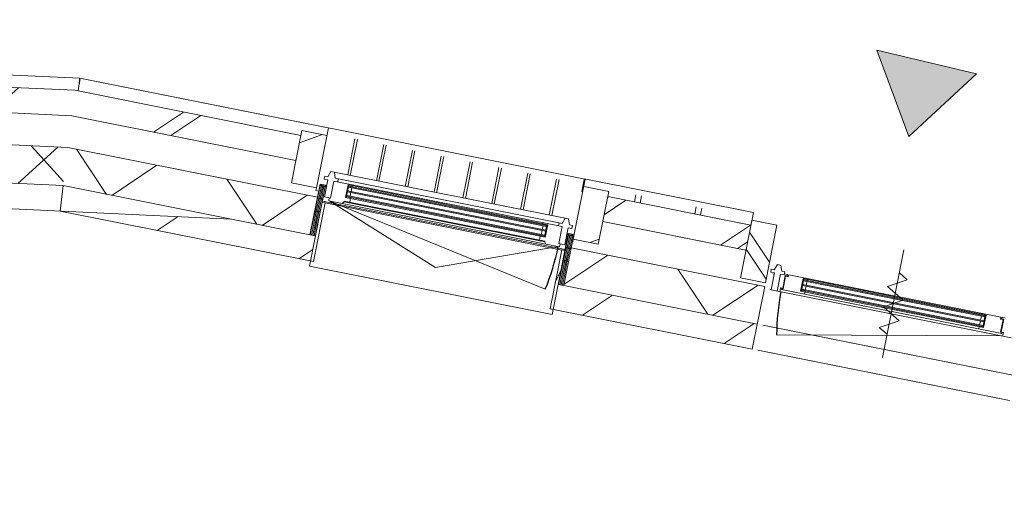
# Model space of a CAD drawing. Header units: metres. Extents: x 136266 to 136452, y 453403 to 453560.
# Tile 117 of 133: x 136335.89 to 136339.75, y 453521.17 to 453523.05. Entities that reach past the tile are written whole.
import ezdxf

# ---------------------------------------------------------------- set-up
doc = ezdxf.new("R2010")
doc.units = ezdxf.units.M
for name, color, linetype, lineweight in [('A-DETL-BEBOUWING', 253, 'Continuous', 9), ('A-DETL-GENF', 92, 'Continuous', 5), ('A-DETL-GENF-4', 252, 'Continuous', 9), ('A-FLOR', 192, 'Continuous', 5)]:
    doc.layers.add(name, color=color, linetype=linetype, lineweight=lineweight)

# ---------------------------------------------------------------- blocks, each defined once
blk = doc.blocks.new('859-DO-0010 29-09-2022')
at = {"layer": 'A-DETL-BEBOUWING'}
h = blk.add_hatch(dxfattribs=at)
h.set_pattern_fill('FP_1442', color=256, angle=44.99999999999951, style=0, pattern_type=2)
h.set_pattern_definition([(238.9589999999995, (49255.18949423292, 81378.17516534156), (363.4539354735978, -218.7392895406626), []), (328.9589999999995, (49255.18949423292, 81378.17516534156), (218.7392895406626, 363.4539354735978), [])])
h.paths.add_polyline_path([(46483.80974447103, 80534.71811677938), (47440.02739980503, 80772.40860649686), (47403.84251231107, 80917.97870616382), (46436.68759508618, 80677.56950160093), (46452.52398875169, 80629.56127627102)])
h.paths.add_polyline_path([(48423.11080622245, 81016.77721337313), (49172.89928832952, 81203.15485501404), (49136.71440083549, 81348.72495468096), (48386.92591872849, 81162.34731304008)])
h.paths.add_polyline_path([(51904.76482541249, 81882.22457698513), (52098.94168856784, 81930.49182392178), (52073.69116357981, 82078.77991772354), (51868.57993791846, 82027.79467665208)])
h = blk.add_hatch(dxfattribs=at)
h.set_pattern_fill('FP_1441', color=256, angle=44.99999999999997, style=0, pattern_type=2)
h.set_pattern_definition([(58.95899999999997, (1164.560320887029, 289.4789096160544), (-342.7194111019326, 206.2605276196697), [])])
h.paths.add_polyline_path([(46515.22919903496, 80439.48502562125), (47485.50093941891, 80680.66899021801), (47461.37768108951, 80777.71572332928), (47133.28465141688, 80696.16044931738)])
h.paths.add_polyline_path([(48425.8837832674, 80914.42336342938), (49197.02254665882, 81106.1081219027), (49172.89928832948, 81203.15485501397), (48401.76052493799, 81011.47009654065), (48423.11080622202, 80925.57891959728)])
h.paths.add_polyline_path([(51928.88808374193, 81785.17784387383), (52115.77537189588, 81831.63309472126), (51921.86959875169, 81813.41287872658), (51924.5041875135, 81802.81405211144)])
h = blk.add_hatch(color=256, dxfattribs=at)
h.paths.add_polyline_path([(49274.65522063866, 81392.80250261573), (49288.24176327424, 81396.17975878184), (49287.27683294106, 81400.06162810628), (49273.69029030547, 81396.68437194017)])
h.paths.add_polyline_path([(49263.55852180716, 81437.44399984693), (49277.14506444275, 81440.82125601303), (49276.18013410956, 81444.70312533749), (49262.59359147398, 81441.32586917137)])
h.paths.add_polyline_path([(49963.68702572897, 81564.0776367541), (49977.27356836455, 81567.45489292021), (49976.30863803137, 81571.3367622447), (49962.72209539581, 81567.95950607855)])
h.paths.add_polyline_path([(49952.59032689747, 81608.7191339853), (49966.17686953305, 81612.09639015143), (49965.21193919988, 81615.97825947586), (49951.6253965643, 81612.60100330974)])
for points in [[(49264.52345214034, 81433.56213052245), (49967.14179986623, 81608.21452082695), (49966.17686953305, 81612.09639015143), (49263.55852180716, 81437.44399984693)], [(49269.1068712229, 81415.12325123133), (49971.72521894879, 81589.77564153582), (49970.76028861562, 81593.65751086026), (49268.14194088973, 81419.00512055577)], [(49273.69029030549, 81396.68437194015), (49976.30863803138, 81571.33676224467), (49975.3437076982, 81575.21863156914), (49272.72535997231, 81400.56624126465)], [(47496.36673331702, 81005.89496476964), (48264.00639222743, 81196.70993815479), (48263.04146189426, 81200.59180747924), (47495.40180298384, 81009.7768340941)], [(47500.9501523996, 80987.4560854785), (48268.58981131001, 81178.27105886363), (48267.62488097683, 81182.1529281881), (47499.98522206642, 80991.33795480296)], [(47505.53357148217, 80969.01720618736), (48273.17323039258, 81159.83217957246), (48272.20830005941, 81163.71404889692), (47504.568641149, 80972.89907551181)]]:
    blk.add_hatch(color=256, dxfattribs=at).paths.add_polyline_path(points)
h = blk.add_hatch(dxfattribs=at)
h.set_pattern_fill('FP_1463', color=256, angle=44.99999999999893, style=0, pattern_type=2)
h.set_pattern_definition([(328.958999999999, (49008.30740422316, 81450.76250485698), (206.2605276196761, 342.7194111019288), []), (328.958999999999, (49297.78702094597, 80286.20147686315), (206.2605276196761, 342.7194111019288), [])])
h.paths.add_polyline_path([(49036.04917897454, 81339.15870631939), (49133.09591208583, 81363.28196464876), (49077.61241792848, 81586.48945080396), (48980.56568481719, 81562.36619247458), (49032.57224050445, 81353.14626617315)])
h = blk.add_hatch(dxfattribs=at)
h.set_pattern_fill('FP_1443', color=256, angle=45.00000000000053, style=0, pattern_type=2)
h.set_pattern_definition([(238.9590000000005, (47675.69962125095, 81217.40171071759), (342.7194111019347, -206.2605276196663), []), (238.9590000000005, (46511.13859325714, 80927.9235082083), (342.7194111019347, -206.2605276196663), [])])
h.paths.add_polyline_path([(46397.42382557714, 80796.61348767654), (47265.96656564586, 81012.51030580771), (47241.84330731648, 81109.557038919), (46366.00905932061, 80891.84774422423), (46381.71644244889, 80844.23061595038)])
h.paths.add_polyline_path([(48454.78904625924, 81308.0202203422), (49009.51359481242, 81445.91011274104), (48985.39033648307, 81542.95684585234), (48430.66578792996, 81405.06695345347), (48443.57190142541, 81353.14626617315)])
h = blk.add_hatch(dxfattribs=at)
h.set_pattern_fill('FP_1462', color=256, scale=0.9999999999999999, angle=103.9592998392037, style=0, pattern_type=2)
h.set_pattern_definition([(45.00029983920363, (-0.0005293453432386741, 0.0003287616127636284), (-282.8441926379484, 282.8412323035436), []), (45.00029983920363, (1199.999884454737, -0.0004958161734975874), (-282.8441926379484, 282.8412323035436), [])])
h.paths.add_polyline_path([(48379.45324564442, 81196.55490221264), (48476.49997875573, 81220.67816054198), (48425.8411362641, 81424.47630007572), (48328.79440315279, 81400.3530417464), (48375.17102320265, 81213.78208159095)])
h = blk.add_hatch(color=256, dxfattribs=at)
h.paths.add_polyline_path([(47506.49850181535, 80965.1353368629), (47520.08504445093, 80968.51259302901), (47519.12011411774, 80972.39446235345), (47505.53357148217, 80969.01720618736)])
h.paths.add_polyline_path([(47495.40180298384, 81009.7768340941), (47508.98834561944, 81013.15409026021), (47508.02341528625, 81017.03595958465), (47494.43687265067, 81013.65870341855)])
h.paths.add_polyline_path([(48260.55161809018, 81152.57305408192), (48274.13816072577, 81155.95031024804), (48273.17323039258, 81159.83217957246), (48259.58668775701, 81156.45492340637)])
h.paths.add_polyline_path([(48249.45491925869, 81197.21455131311), (48263.04146189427, 81200.59180747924), (48262.07653156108, 81204.47367680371), (48248.4899889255, 81201.09642063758)])
h = blk.add_hatch(dxfattribs=at)
h.set_pattern_fill('FP_418', color=256, angle=-76.04070016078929, style=0, pattern_type=2)
h.set_pattern_definition([(103.9592998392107, (48376.15025079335, 81003.53374646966), (-49.29974042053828, -12.25461523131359), [50.79999999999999, 0, 0, 0]), (103.9592998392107, (48381.0802248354, 81004.7592079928), (-49.29974042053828, -12.25461523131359), [50.79999999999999, 0, 0, 0]), (103.9592998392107, (48386.01019887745, 81005.98466951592), (-49.29974042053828, -12.25461523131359), [50.79999999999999, 0, 0, 0]), (103.9592998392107, (48390.94017291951, 81007.21013103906), (-49.29974042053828, -12.25461523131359), [50.79999999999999, 0, 0, 0]), (103.9592998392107, (48395.87014696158, 81008.4355925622), (-49.29974042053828, -12.25461523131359), [50.79999999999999, 0, 0, 0]), (103.9592998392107, (48400.80012100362, 81009.66105408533), (-49.29974042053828, -12.25461523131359), [50.79999999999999, 0, 0, 0]), (103.9592998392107, (48405.73009504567, 81010.88651560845), (-49.29974042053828, -12.25461523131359), [50.79999999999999, 0, 0, 0]), (103.9592998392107, (48410.66006908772, 81012.11197713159), (-49.29974042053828, -12.25461523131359), [50.79999999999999, 0, 0, 0]), (103.9592998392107, (48415.59004312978, 81013.33743865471), (-49.29974042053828, -12.25461523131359), [50.79999999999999, 0, 0, 0]), (103.9592998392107, (48420.52001717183, 81014.56290017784), (-49.29974042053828, -12.25461523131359), [50.79999999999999, 0, 0, 0])])
h.paths.add_polyline_path([(48401.76052493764, 81011.47009654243), (48423.11080622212, 81016.77721337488), (48374.14059181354, 81213.78208159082), (48352.79031052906, 81208.47496475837)])
h = blk.add_hatch(dxfattribs=at)
h.set_pattern_fill('FP_1461', color=256, scale=0.9999999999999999, angle=103.9592998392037, style=0, pattern_type=2)
h.set_pattern_definition([(45.00029983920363, (-0.0005293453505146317, 0.0003287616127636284), (-282.8441926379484, 282.8412323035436), []), (45.00029983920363, (1199.999884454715, -0.0004958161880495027), (-282.8441926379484, 282.8412323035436), [])])
h.paths.add_polyline_path([(47287.67749814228, 80925.16824600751), (47384.72423125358, 80949.29150433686), (47334.06538876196, 81153.08964387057), (47237.01865565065, 81128.96638554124)])
h = blk.add_hatch(dxfattribs=at)
h.set_pattern_fill('FP_1486', color=256, style=0, pattern_type=2)
h.set_pattern_definition([(90, (0, 0), (-400, 2.449293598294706e-14), [])])
h.paths.add_polyline_path([(48413.75294162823, 80911.40795613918), (48425.88378326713, 80914.42336343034), (48369.19412619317, 81142.4831862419), (48357.06328455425, 81139.46777895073), (48388.88013257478, 81011.47009654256)])
h = blk.add_hatch(dxfattribs=at)
h.set_pattern_fill('FP_690', color=256, scale=0.9999999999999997, angle=-166.0407001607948, style=0, pattern_type=2)
h.set_pattern_definition([(103.9592998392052, (47487.72228371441, 80782.694374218), (49.29974042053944, 12.25461523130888), [50.79999999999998, 0, 0, 0]), (103.9592998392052, (47482.79230967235, 80781.46891269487), (49.29974042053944, 12.25461523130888), [50.79999999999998, 0, 0, 0]), (103.9592998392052, (47477.8623356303, 80780.24345117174), (49.29974042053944, 12.25461523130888), [50.79999999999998, 0, 0, 0]), (103.9592998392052, (47472.93236158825, 80779.01798964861), (49.29974042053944, 12.25461523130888), [50.79999999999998, 0, 0, 0]), (103.9592998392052, (47468.00238754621, 80777.79252812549), (49.29974042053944, 12.25461523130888), [50.79999999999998, 0, 0, 0]), (103.9592998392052, (47463.07241350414, 80776.56706660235), (49.29974042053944, 12.25461523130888), [50.79999999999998, 0, 0, 0]), (103.9592998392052, (47458.14243946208, 80775.34160507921), (49.29974042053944, 12.25461523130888), [50.79999999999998, 0, 0, 0]), (103.9592998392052, (47453.21246542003, 80774.11614355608), (49.29974042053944, 12.25461523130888), [50.79999999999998, 0, 0, 0]), (103.9592998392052, (47448.28249137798, 80772.89068203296), (49.29974042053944, 12.25461523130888), [50.79999999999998, 0, 0, 0]), (103.9592998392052, (47443.35251733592, 80771.66522050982), (49.29974042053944, 12.25461523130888), [50.79999999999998, 0, 0, 0])])
h.paths.add_polyline_path([(47391.05718539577, 80969.4134747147), (47440.02739980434, 80772.40860649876), (47461.37768108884, 80777.71572333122), (47412.40746668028, 80974.72059154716)])
h = blk.add_hatch(dxfattribs=at)
h.set_pattern_fill('FP_1453', color=256, angle=44.99999999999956, style=0, pattern_type=2)
h.set_pattern_definition([(247.5529999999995, (43637.32723397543, 79758.63971402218), (369.6932514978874, -152.7314630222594), []), (247.5529999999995, (42529.0957463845, 79298.39663806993), (369.6932514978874, -152.7314630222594), [])])
h.paths.add_polyline_path([(40954.45020213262, 78536.1730116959), (41269.42018895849, 78666.9785154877), (41231.06660379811, 78759.33111428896), (40908.64572223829, 78625.4312901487), (40931.54796218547, 78580.80215092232)])
h.paths.add_polyline_path([(42400.73952427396, 79136.80993370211), (42931.76696738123, 79357.34304837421), (42893.41338222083, 79449.69564717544), (42362.38593911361, 79229.1625325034), (42381.56273169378, 79182.98623310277)])
h.paths.add_polyline_path([(44063.08630269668, 79827.17446658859), (44594.11374580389, 80047.70758126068), (44555.76016064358, 80140.06018006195), (44024.73271753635, 79919.52706538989), (44043.90951011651, 79873.35076598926)])
h.paths.add_polyline_path([(45725.4330811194, 80517.5389994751), (46397.42382557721, 80796.61348767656), (46366.00905932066, 80891.84774422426), (45687.07949595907, 80609.89159827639), (45706.25628853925, 80563.71529887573)])
h = blk.add_hatch(dxfattribs=at)
h.set_pattern_fill('FP_1456', color=256, angle=44.99999999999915, style=0, pattern_type=2)
h.set_pattern_definition([(247.5529999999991, (43724.19883757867, 79551.08619607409), (392.0596932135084, -161.9717165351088), []), (337.5529999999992, (43724.19883757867, 79551.08619607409), (161.9717165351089, 392.0596932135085), [])])
h.paths.add_polyline_path([(41080.41634966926, 78290.7151172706), (41419.22151871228, 78431.41925632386), (41361.69114097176, 78569.94815452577), (41011.70962982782, 78424.60253494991)])
h.paths.add_polyline_path([(42461.88235917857, 78864.43123278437), (43135.13280443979, 79144.0288686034), (43077.60242669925, 79282.5577668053), (42404.35198143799, 79002.96013098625)])
h.paths.add_polyline_path([(44070.66463029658, 79532.55068627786), (44790.4643529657, 79831.48001062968), (44732.93397522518, 79970.00890883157), (44013.13425255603, 79671.07958447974), (44061.55951858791, 79554.47512242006)])
h.paths.add_polyline_path([(45725.9961788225, 80220.00182830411), (46483.80974447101, 80534.71811677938), (46436.68759508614, 80677.56950160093), (45668.46580108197, 80358.53072650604)])
h = blk.add_hatch(dxfattribs=at)
h.set_pattern_fill('FP_1457', color=256, angle=44.99999999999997, style=0, pattern_type=2)
h.set_pattern_definition([(67.55299999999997, (1108.231487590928, 460.243075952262), (-369.6932514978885, 152.7314630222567), [])])
h.paths.add_polyline_path([(45744.0324691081, 80119.21077410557), (46515.22919903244, 80439.48502562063), (46483.81443277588, 80534.71928216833), (45705.68048922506, 80211.56403957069), (45731.74581925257, 80148.79611899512)])
at = {"layer": 'A-DETL-GENF'}
blk.add_hatch(color=256, dxfattribs=at).paths.add_polyline_path([(49531.28250672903, 82454.77472395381), (49139.70417175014, 82373.12665248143), (49396.72939284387, 82120.26693698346)])
for centre, radius, start, end in [((50057.31220669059, 81568.802622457), 880.0000000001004, 193.9592998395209, 204.959299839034), ((47454.54250911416, 80925.42923125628), 911.0000000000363, 2.959299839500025, 13.95929983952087)]:
    blk.add_arc(centre, radius, start, end)
blk.add_open_spline([(46363.34844493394, 80942.70795511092), (46363.30877322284, 80942.82790066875), (46363.88372590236, 80941.08260829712), (46366.49744540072, 80933.1698483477), (46368.95835990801, 80925.67998843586), (46370.22843724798, 80921.84898542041)], degree=3)
at = {"layer": 'A-DETL-BEBOUWING'}
for p, q in [((50023.93074973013, 81634.6959326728), (49201.94492027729, 81430.37193462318)), ((49259.68218948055, 81440.60217142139), (49968.1233411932, 81616.70195722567)), ((49966.17686953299, 81612.09639015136), (49263.55852180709, 81437.44399984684)), ((49264.52345214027, 81433.56213052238), (49967.14179986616, 81608.21452082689)), ((49950.66046623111, 81616.48287263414), (49952.59032689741, 81608.71913398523)), ((49965.21193919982, 81615.9782594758), (49977.27356836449, 81567.45489292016)), ((49965.21193919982, 81615.9782594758), (49980.18497035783, 81568.17859067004)), ((49968.1233411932, 81616.70195722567), (49980.18497035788, 81568.17859067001)), ((49977.27356836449, 81567.45489292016), (49968.12334119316, 81616.70195722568)), ((50025.86061039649, 81626.93219402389), (50023.93074973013, 81634.6959326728)), ((50025.37814522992, 81628.87312868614), (50037.5089868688, 81631.8885359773)), ((50036.05051737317, 81629.46513614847), (50025.86061039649, 81626.93219402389)), ((50040.42869435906, 81638.79688658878), (50028.7830863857, 81635.90209558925)), ((50028.7830863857, 81635.90209558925), (50030.23048188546, 81630.07929160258)), ((50048.35337912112, 81579.97130226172), (50036.05051737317, 81629.46513614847)), ((50037.5089868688, 81631.8885359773), (50049.81184861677, 81582.39470209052)), ((48973.32870731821, 81591.48021240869), (48318.26325881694, 81428.64821868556)), ((48973.3314973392, 81591.46898828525), (49036.04917897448, 81339.15870631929)), ((49077.61241792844, 81586.48945080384), (48980.56568481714, 81562.36619247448)), ((49133.09591208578, 81363.28196464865), (49077.61241792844, 81586.48945080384)), ((49164.96749573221, 81346.98926211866), (50095.64566626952, 81578.3313094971)), ((49200.88862947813, 81366.22262246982), (50054.89988085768, 81578.50729576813)), ((50057.31220669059, 81568.80262245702), (49259.49737261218, 81197.46518760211)), ((49970.76028861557, 81593.65751086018), (49268.14194088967, 81419.00512055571)), ((49269.10687122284, 81415.12325123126), (49971.72521894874, 81589.77564153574)), ((49980.18497035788, 81568.17859067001), (49271.74381864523, 81392.07880486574)), ((49975.34370769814, 81575.21863156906), (49272.72535997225, 81400.56624126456)), ((49273.69029030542, 81396.6843719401), (49976.30863803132, 81571.3367622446)), ((49953.5552572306, 81604.83726466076), (49957.17374597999, 81590.2802546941)), ((49958.13867631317, 81586.39838536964), (49961.75716506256, 81571.84137540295)), ((49962.72209539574, 81567.95950607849), (49963.68702572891, 81564.07763675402)), ((50058.5460545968, 81584.56579534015), (50047.47130975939, 81581.81290586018)), ((50054.17618310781, 81581.41869776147), (50048.35337912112, 81579.97130226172)), ((50054.89988085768, 81578.50729576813), (50054.17618310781, 81581.41869776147)), ((50058.5460545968, 81584.56579534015), (50062.16454334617, 81570.00878537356)), ((48985.39033648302, 81542.95684585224), (48430.6657879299, 81405.06695345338)), ((49963.68702572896, 81564.07763675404), (49965.61688639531, 81556.31389810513)), ((48768.23859788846, 81489.01997040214), (48761.47584930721, 81516.22618971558)), ((48790.07411283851, 81494.44770352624), (48783.31136425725, 81521.65392283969)), ((48534.11335425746, 81430.82260968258), (48527.35060567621, 81458.02882899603)), ((48555.9488692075, 81436.25034280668), (48549.18612062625, 81463.45656212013)), ((48321.55463563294, 81429.47828580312), (46363.34484273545, 80942.71897734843)), ((48318.40460770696, 81428.07957875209), (48318.26604883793, 81428.63699456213)), ((48323.54682473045, 81407.39268163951), (48318.90128493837, 81426.08146962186)), ((48321.55742565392, 81429.4670616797), (48379.45324564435, 81196.55490221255)), ((48425.84113626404, 81424.47630007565), (48328.79440315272, 81400.35304174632)), ((48476.49997875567, 81220.67816054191), (48425.84113626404, 81424.47630007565)), ((48454.7890462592, 81308.02022034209), (49009.51359481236, 81445.91011274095)), ((49142.75748707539, 81423.90295085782), (49131.11187910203, 81421.00815985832)), ((49131.11187910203, 81421.00815985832), (49134.00667010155, 81409.36255188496)), ((49134.00667010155, 81409.36255188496), (49148.56368006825, 81412.98104063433)), ((49145.21410889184, 81447.18309280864), (49142.75748707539, 81423.90295085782)), ((49158.80065152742, 81450.56034897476), (49145.21410889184, 81447.18309280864)), ((49148.56368006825, 81412.98104063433), (49164.96749573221, 81346.98926211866)), ((49171.87150700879, 81431.13992835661), (49158.80065152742, 81450.56034897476)), ((49171.85489601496, 81418.77062263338), (49186.41190598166, 81422.38911138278)), ((49188.25871167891, 81352.77884411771), (49171.85489601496, 81418.77062263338)), ((49183.51711498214, 81434.03471935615), (49171.87150700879, 81431.13992835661)), ((49186.41190598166, 81422.38911138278), (49183.51711498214, 81434.03471935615)), ((49197.09258362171, 81429.16577170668), (49185.44697564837, 81426.27098070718)), ((49191.26147413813, 81421.53372334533), (49203.39231577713, 81424.54913063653)), ((49203.56433588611, 81372.03988945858), (49191.26147413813, 81421.53372334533)), ((49203.87478094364, 81422.60819597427), (49193.68487396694, 81420.07525384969)), ((49193.68487396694, 81420.07525384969), (49205.98773571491, 81370.58141996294)), ((49198.53997912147, 81423.34296772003), (49197.09258362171, 81429.16577170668)), ((49201.94492027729, 81430.37193462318), (49203.87478094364, 81422.60819597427)), ((49271.74381864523, 81392.07880486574), (49259.68218948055, 81440.60217142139)), ((49259.68218948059, 81440.60217142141), (49274.6552206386, 81392.80250261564)), ((49262.59359147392, 81441.3258691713), (49274.6552206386, 81392.80250261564)), ((49271.74381864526, 81392.07880486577), (49262.59359147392, 81441.3258691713)), ((49277.14506444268, 81440.82125601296), (49275.21520377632, 81448.58499466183)), ((49281.72848352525, 81422.38237672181), (49278.10999477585, 81436.93938668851)), ((49286.31190260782, 81403.94349743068), (49282.69341385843, 81418.50050739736)), ((48254.85062805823, 81241.83390055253), (48220.09243653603, 81381.66446945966)), ((48264.55530136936, 81244.24622638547), (48229.79710984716, 81384.0767952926)), ((48330.31521472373, 81380.16376719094), (48323.54967612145, 81407.38121062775)), ((48333.60938156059, 81380.98261018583), (48330.31521472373, 81380.16376719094)), ((49149.76984298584, 81408.12870397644), (49144.9175063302, 81406.92254105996)), ((49274.6552206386, 81392.80250261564), (49271.74381864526, 81392.07880486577)), ((49272.72535997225, 81400.56624126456), (49286.31190260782, 81403.94349743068)), ((49290.17162394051, 81388.41602013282), (49287.276832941, 81400.06162810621)), ((48143.2468849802, 81214.09215347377), (48108.48869345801, 81353.92272238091)), ((48152.95155829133, 81216.5044793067), (48118.19336676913, 81356.33504821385)), ((49136.71440083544, 81348.72495468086), (48386.92591872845, 81162.34731303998)), ((49036.04917897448, 81339.15870631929), (49133.09591208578, 81363.28196464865)), ((49197.02254665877, 81106.1081219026), (49136.71440083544, 81348.72495468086)), ((49159.6326939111, 81347.72403386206), (49164.48503056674, 81348.93019677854)), ((49194.83012990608, 81369.86879620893), (49205.9048747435, 81372.6216856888)), ((49198.44861865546, 81355.31178624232), (49194.83012990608, 81369.86879620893)), ((49205.98773571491, 81370.58141996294), (49200.16493172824, 81369.13402446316)), ((49200.16493172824, 81369.13402446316), (49200.88862947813, 81366.22262246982)), ((47920.03939882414, 81158.60865931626), (47885.28120730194, 81298.4392282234)), ((47929.74407213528, 81161.0209851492), (47894.98588061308, 81300.85155405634)), ((48031.64314190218, 81186.35040639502), (47996.88495037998, 81326.18097530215)), ((48041.3478152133, 81188.76273222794), (48006.58962369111, 81328.59330113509)), ((48329.57661255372, 81260.40880946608), (47408.60311532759, 81031.47908792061)), ((47808.43565574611, 81130.8669122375), (47773.67746422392, 81270.69748114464)), ((47818.14032905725, 81133.27923807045), (47783.38213753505, 81273.10980697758)), ((48342.64746803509, 81240.98838884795), (48329.57661255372, 81260.40880946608)), ((48319.33964109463, 81222.82950112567), (47435.24390245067, 81003.06661774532)), ((48313.5334481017, 81233.75141134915), (47435.26051344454, 81015.43592346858)), ((47696.83191266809, 81103.12516515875), (47662.07372114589, 81242.9557340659)), ((47706.53658597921, 81105.53749099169), (47671.77839445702, 81245.36805989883)), ((48301.88784012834, 81230.85662034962), (48304.78263112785, 81219.21101237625)), ((48315.99006991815, 81257.03155329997), (48313.5334481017, 81233.75141134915)), ((48319.33964109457, 81222.82950112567), (48335.74345675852, 81156.83772260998)), ((48342.63085704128, 81228.61908312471), (48357.18786700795, 81232.23757187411)), ((48359.03467270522, 81162.62730460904), (48342.63085704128, 81228.61908312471)), ((48354.29307600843, 81243.88317984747), (48342.64746803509, 81240.98838884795)), ((48357.18786700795, 81232.23757187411), (48354.29307600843, 81243.88317984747)), ((48379.45324564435, 81196.55490221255), (48476.49997875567, 81220.67816054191)), ((47384.72423125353, 80949.29150433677), (47326.82841126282, 81182.20366380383)), ((47473.62442651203, 81047.64167100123), (47438.86623498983, 81187.47223990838)), ((47483.32909982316, 81050.05399683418), (47448.57090830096, 81189.88456574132)), ((47491.52547065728, 81012.9350056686), (48264.98793355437, 81205.1973745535)), ((48263.04146189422, 81200.59180747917), (47495.4018029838, 81009.77683409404)), ((47496.36673331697, 81005.89496476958), (48264.00639222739, 81196.70993815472)), ((48267.62488097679, 81182.15292818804), (47499.98522206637, 80991.33795480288)), ((47585.22816959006, 81075.38341807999), (47550.46997806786, 81215.21398698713)), ((47594.93284290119, 81077.79574391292), (47560.17465137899, 81217.62631282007)), ((48244.61365659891, 81204.25459221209), (48245.57858693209, 81200.37272288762)), ((48248.48998892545, 81201.09642063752), (48249.45491925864, 81197.21455131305)), ((48250.4198495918, 81193.33268198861), (48254.0383383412, 81178.77567202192)), ((48274.1381607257, 81155.95031024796), (48262.07653156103, 81204.47367680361)), ((48277.04956271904, 81156.67400799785), (48262.07653156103, 81204.47367680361)), ((48264.98793355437, 81205.19737455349), (48277.04956271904, 81156.67400799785)), ((48264.98793355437, 81205.19737455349), (48274.1381607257, 81155.95031024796)), ((48352.7903105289, 81208.4749647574), (48347.93797387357, 81207.268801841)), ((48379.45747314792, 81196.53789516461), (48381.86278145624, 81186.86145302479)), ((49172.89928832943, 81203.15485501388), (48423.11080622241, 81016.777213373)), ((47334.06538876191, 81153.0896438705), (47237.0186556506, 81128.96638554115)), ((47427.72573571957, 80913.09591602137), (48368.10857956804, 81146.85028923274)), ((47449.69017245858, 80924.22306833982), (48343.49058441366, 81146.3982775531)), ((47500.95015239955, 80987.45608547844), (48268.58981130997, 81178.27105886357)), ((48277.04956271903, 81156.67400799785), (47503.58709982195, 80964.41163911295)), ((48272.20830005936, 81163.71404889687), (47504.56864114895, 80972.89907551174)), ((47505.53357148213, 80969.01720618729), (48273.17323039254, 81159.8321795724)), ((48338.63824775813, 81145.19211463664), (47938.523113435, 80866.61725323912)), ((48255.00326867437, 81174.89380269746), (48258.62175742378, 81160.33679273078)), ((48257.64021609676, 81151.84935633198), (48261.30695136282, 81137.09825289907)), ((48258.62175742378, 81160.33679273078), (48272.20830005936, 81163.71404889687)), ((48259.58668775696, 81156.45492340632), (48260.55161809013, 81152.57305408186)), ((48335.74345675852, 81156.83772260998), (48359.03467270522, 81162.62730460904)), ((48343.49058441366, 81146.3982775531), (48340.59579341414, 81158.04388552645)), ((48369.19412619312, 81142.48318624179), (48357.0632845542, 81139.46777895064)), ((47241.84330731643, 81109.5570389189), (46366.00905932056, 80891.84774422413)), ((46379.03807711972, 80895.13965164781), (47241.83084403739, 81109.60717810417)), ((47237.0186556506, 81128.96638554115), (47287.67749814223, 80925.16824600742)), ((47441.06274027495, 80911.25898665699), (48357.18390084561, 81138.98254528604)), ((47505.31290042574, 80949.17807051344), (48282.65723264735, 81142.40536973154)), ((47505.94790196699, 80946.62348919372), (48283.2922341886, 81139.8507884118)), ((48283.2922341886, 81139.8507884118), (48282.65723264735, 81142.40536973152)), ((48290.82232983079, 81133.30633854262), (48283.2922341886, 81139.8507884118)), ((48357.0632845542, 81139.46777895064), (48413.75294162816, 80911.40795613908)), ((48413.75294162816, 80911.40795613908), (49197.02254665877, 81106.1081219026)), ((47408.60311532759, 81031.47908792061), (47406.14649351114, 81008.19894596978)), ((47435.26051344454, 81015.43592346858), (47422.18965796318, 81034.85634408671)), ((46397.42382557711, 80796.61348767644), (47265.96656564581, 81012.5103058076)), ((47406.14649351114, 81008.19894596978), (47394.50088553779, 81005.30415497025)), ((47394.50088553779, 81005.30415497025), (47397.39567653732, 80993.6585469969)), ((47397.39567653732, 80993.6585469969), (47411.952686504, 80997.27703574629)), ((47411.952686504, 80997.27703574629), (47428.35650216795, 80931.2852572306)), ((47435.24390245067, 81003.06661774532), (47451.64771811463, 80937.07483922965)), ((47449.80091241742, 81006.68510649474), (47446.90612141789, 81018.3307144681)), ((47491.52547065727, 81012.9350056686), (47503.58709982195, 80964.41163911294)), ((47506.49850181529, 80965.13533686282), (47491.52547065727, 81012.9350056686)), ((47506.49850181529, 80965.13533686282), (47494.43687265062, 81013.65870341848)), ((47494.43687265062, 81013.65870341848), (47503.58709982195, 80964.41163911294)), ((47499.98522206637, 80991.33795480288), (47500.95015239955, 80987.45608547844)), ((47508.98834561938, 81013.15409026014), (47508.0234152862, 81017.0359595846)), ((47513.57176470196, 80994.71521096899), (47509.95327595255, 81009.27222093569)), ((47510.93481727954, 81017.75965733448), (47509.96988694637, 81021.64152665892)), ((47518.15518378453, 80976.27633167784), (47514.53669503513, 80990.83334164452)), ((48401.76052493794, 81011.47009654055), (48430.7084349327, 80895.01401680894)), ((47417.25980333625, 80975.92675446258), (47412.40746668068, 80974.7205915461)), ((47454.54250911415, 80925.42923125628), (48364.32765393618, 80972.46103178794)), ((47504.56864114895, 80972.89907551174), (47518.15518378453, 80976.27633167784)), ((47520.08504445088, 80968.51259302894), (47519.12011411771, 80972.39446235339)), ((47526.66318171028, 80954.48518734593), (47522.99644644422, 80969.23629077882)), ((46363.34478265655, 80942.71895753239), (45576.29477415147, 80615.91848245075)), ((46370.22843724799, 80921.84898542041), (46379.03807711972, 80895.13965164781)), ((47403.84251231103, 80917.97870616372), (46436.68759508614, 80677.56950160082)), ((47287.67749814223, 80925.16824600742), (47384.72423125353, 80949.29150433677)), ((47387.13376706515, 80939.59805514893), (47384.72845875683, 80949.27449728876)), ((47397.8089077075, 80942.25161356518), (47387.13376706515, 80939.59805514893)), ((47428.35650216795, 80931.2852572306), (47451.64771811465, 80937.07483922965)), ((47440.94212398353, 80911.7442203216), (47428.81128234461, 80908.72881303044)), ((47497.6317810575, 80683.68439751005), (47440.94212398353, 80911.7442203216)), ((47446.79538145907, 80935.86867631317), (47449.69017245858, 80924.22306833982)), ((47938.523113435, 80866.61725323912), (47454.54250911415, 80925.42923125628)), ((47502.35842704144, 80937.31500735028), (47505.94790196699, 80946.62348919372)), ((47502.35842704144, 80937.31500735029), (47505.947901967, 80946.62348919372)), ((47505.94790196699, 80946.62348919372), (47505.31290042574, 80949.17807051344)), ((47505.947901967, 80946.62348919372), (47505.31290042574, 80949.17807051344)), ((46366.00905932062, 80891.84774422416), (45687.07949595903, 80609.89159827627)), ((48430.7084349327, 80895.01401680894), (47490.32559108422, 80661.25964359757)), ((45725.43308111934, 80517.538999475), (46397.42382557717, 80796.61348767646)), ((46483.80974447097, 80534.71811677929), (47440.02739980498, 80772.40860649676)), ((47461.37768108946, 80777.71572332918), (47490.32559108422, 80661.25964359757)), ((45744.03246910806, 80119.21077410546), (47133.28465141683, 80696.16044931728)), ((46515.22919903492, 80439.48502562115), (47497.6317810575, 80683.68439751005)), ((46436.6875950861, 80677.56950160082), (45668.46580108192, 80358.53072650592)), ((46483.81443277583, 80534.71928216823), (45725.99617882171, 80220.00104666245)), ((45725.99617882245, 80220.00182830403), (46483.80974447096, 80534.71811677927)), ((46515.22919903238, 80439.48502562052), (46483.81443277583, 80534.71928216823))]:
    blk.add_line(p, q, dxfattribs=at)
at = {"layer": 'A-DETL-GENF'}
for p, q in [((49531.2825067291, 82454.77472395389), (49139.70417175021, 82373.1266524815)), ((49396.72939284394, 82120.26693698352), (49531.2825067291, 82454.77472395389)), ((49139.70417175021, 82373.1266524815), (49396.72939284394, 82120.26693698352))]:
    blk.add_line(p, q, dxfattribs=at)
at = {"layer": 'A-DETL-GENF-4'}
for p, q in [((49568.55545038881, 81711.10101895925), (49672.28546120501, 81293.80006658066)), ((49630.10980531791, 81610.02426320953), (49571.33722342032, 81553.3488679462)), ((49630.10980531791, 81610.02426320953), (49590.87549380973, 81621.30468887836)), ((49649.80584643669, 81530.78801660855), (49571.33722342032, 81553.3488679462)), ((49649.80584643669, 81530.78801660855), (49591.0332645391, 81474.11262134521)), ((49669.50188755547, 81451.55177000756), (49591.0332645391, 81474.11262134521)), ((49669.50188755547, 81451.55177000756), (49610.72930565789, 81394.87637474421)), ((49649.96464668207, 81383.59565307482), (49610.72930565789, 81394.87637474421)), ((48374.14059181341, 81213.7820815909), (48352.79031052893, 81208.47496475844)), ((48352.79031052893, 81208.47496475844), (48401.76052493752, 81011.4700965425)), ((48423.110806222, 81016.77721337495), (48374.14059181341, 81213.7820815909)), ((48401.76052493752, 81011.4700965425), (48423.110806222, 81016.77721337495)), ((47391.05718539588, 80969.41347471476), (47412.40746668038, 80974.72059154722)), ((47440.02739980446, 80772.40860649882), (47391.05718539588, 80969.41347471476)), ((47412.40746668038, 80974.72059154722), (47461.37768108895, 80777.71572333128)), ((47461.37768108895, 80777.71572333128), (47440.02739980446, 80772.40860649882))]:
    blk.add_line(p, q, dxfattribs=at)
at = {"layer": 'A-FLOR'}
for p, q in [((50169.56923738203, 81450.90071805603), (49194.24956961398, 81208.46197184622)), ((50193.69249571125, 81353.85398494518), (49218.3728279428, 81111.41523873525))]:
    blk.add_line(p, q, dxfattribs=at)

msp = doc.modelspace()

# ---------------------------------------------------------------- block references
at = {"xscale": 0.001, "yscale": 0.001, "zscale": 0.001, "rotation": 334.7650131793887}
msp.add_blockref('859-DO-0010 29-09-2022', (136259.6791283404, 453469.3710543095), dxfattribs=at)

doc.saveas('drawing.dxf')
